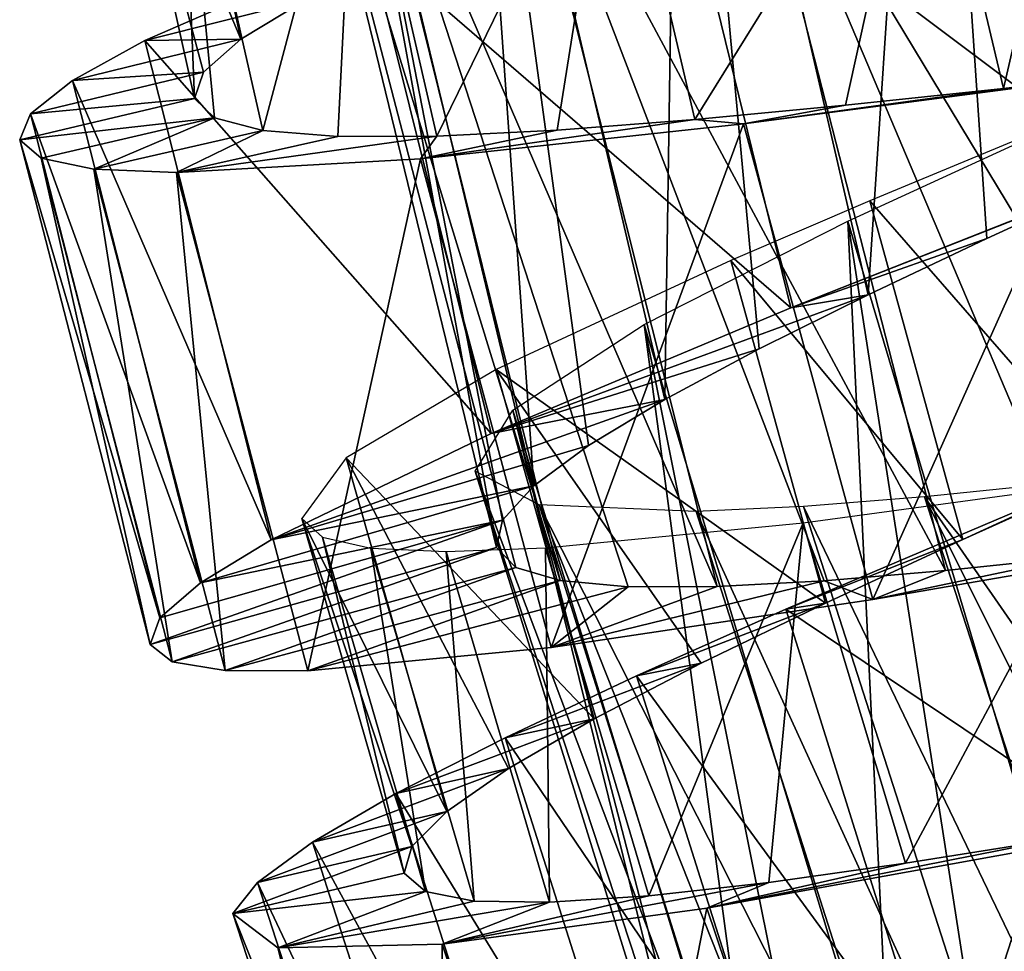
# Model space of a CAD drawing. Header units: millimetres. Extents: x -150 to 150, y -85 to 1149.
# Tile 41 of 256: x 52.81 to 59.38, y 385.05 to 391.27. Entities that reach past the tile are written whole.
import ezdxf

# ---------------------------------------------------------------- set-up
doc = ezdxf.new("R2010")
doc.units = ezdxf.units.MM
doc.header["$LTSCALE"] = 21.359881
for name, color, linetype in [('103', 7, 'CONTINUOUS'), ('104', 7, 'CONTINUOUS'), ('91', 7, 'CONTINUOUS'), ('92', 7, 'CONTINUOUS'), ('93', 7, 'CONTINUOUS')]:
    doc.layers.add(name, color=color, linetype=linetype)

msp = doc.modelspace()

# ---------------------------------------------------------------- linework, layer by layer
at = {"layer": '103', "color": 7, "linetype": 'CONTINUOUS', "true_color": 0xaaaaaa}
for points in [[(60.5471, 396.1838, 4.2399), (60.0901, 390.1904, 4.5876), (58.8744, 395.5533, 4.5898), (60.5471, 396.1838, 4.2399)], [(58.8744, 395.5533, 4.5898), (58.4694, 389.4338, 4.237), (57.2055, 394.9098, 4.2392), (58.8744, 395.5533, 4.5898)], [(59.2628, 389.8094, 4.4988), (58.4694, 389.4338, 4.237), (58.8744, 395.5533, 4.5898), (59.2628, 389.8094, 4.4988)], [(60.0901, 390.1904, 4.5876), (59.2628, 389.8094, 4.4988), (58.8744, 395.5533, 4.5898), (60.0901, 390.1904, 4.5876)], [(57.2055, 394.9098, 4.2392), (57.1123, 388.7348, 3.2393), (55.8036, 394.3057, 3.2415), (57.2055, 394.9098, 4.2392)], [(57.742, 389.0724, 3.8107), (57.1123, 388.7348, 3.2393), (57.2055, 394.9098, 4.2392), (57.742, 389.0724, 3.8107)], [(58.4694, 389.4338, 4.237), (57.742, 389.0724, 3.8107), (57.2055, 394.9098, 4.2392), (58.4694, 389.4338, 4.237)], [(55.8036, 394.3057, 3.2415), (56.2372, 388.1569, 1.7471), (54.8908, 393.7892, 1.7493), (55.8036, 394.3057, 3.2415)], [(57.1123, 388.7348, 3.2393), (56.6037, 388.4274, 2.5421), (55.8036, 394.3057, 3.2415), (57.1123, 388.7348, 3.2393)], [(56.6037, 388.4274, 2.5421), (56.2372, 388.1569, 1.7471), (55.8036, 394.3057, 3.2415), (56.6037, 388.4274, 2.5421)], [(54.8908, 393.7892, 1.7493), (55.9881, 387.7461, -0.0133), (54.614, 393.3966, -0.0111), (54.8908, 393.7892, 1.7493)], [(56.2372, 388.1569, 1.7471), (56.0292, 387.9288, 0.8848), (54.8908, 393.7892, 1.7493), (56.2372, 388.1569, 1.7471)], [(56.0292, 387.9288, 0.8848), (55.9881, 387.7461, -0.0133), (54.8908, 393.7892, 1.7493), (56.0292, 387.9288, 0.8848)], [(55.9881, 387.7461, -0.0133), (56.1183, 387.6114, -0.9114), (54.614, 393.3966, -0.0111), (55.9881, 387.7461, -0.0133)], [(56.1183, 387.6114, -0.9114), (56.4146, 387.5245, -1.7737), (54.614, 393.3966, -0.0111), (56.1183, 387.6114, -0.9114)], [(54.614, 393.3966, -0.0111), (56.4146, 387.5245, -1.7737), (55.0242, 393.1461, -1.7714), (54.614, 393.3966, -0.0111)], [(56.4146, 387.5245, -1.7737), (56.8684, 387.4836, -2.5686), (55.0242, 393.1461, -1.7714), (56.4146, 387.5245, -1.7737)], [(56.8684, 387.4836, -2.5686), (57.4629, 387.4849, -3.2657), (55.0242, 393.1461, -1.7714), (56.8684, 387.4836, -2.5686)], [(55.0242, 393.1461, -1.7714), (57.4629, 387.4849, -3.2657), (56.0673, 393.0347, -3.2635), (55.0242, 393.1461, -1.7714)], [(57.594, 393.0369, -4.2609), (60.7639, 387.7868, -4.6133), (59.3812, 393.1091, -4.6112), (57.594, 393.0369, -4.2609)], [(56.0673, 393.0347, -3.2635), (58.9859, 387.5921, -4.2631), (57.594, 393.0369, -4.2609), (56.0673, 393.0347, -3.2635)], [(57.4629, 387.4849, -3.2657), (58.1765, 387.5233, -3.8369), (56.0673, 393.0347, -3.2635), (57.4629, 387.4849, -3.2657)], [(58.1765, 387.5233, -3.8369), (58.9859, 387.5921, -4.2631), (56.0673, 393.0347, -3.2635), (58.1765, 387.5233, -3.8369)], [(58.9859, 387.5921, -4.2631), (59.859, 387.6829, -4.5247), (57.594, 393.0369, -4.2609), (58.9859, 387.5921, -4.2631)], [(59.859, 387.6829, -4.5247), (60.7639, 387.7868, -4.6133), (57.594, 393.0369, -4.2609), (59.859, 387.6829, -4.5247)], [(59.9599, 390.6723, 4.5878), (59.9383, 384.5392, 4.2331), (58.3347, 389.9259, 4.2353), (59.9599, 390.6723, 4.5878)], [(58.3347, 389.9259, 4.2353), (58.6289, 383.7574, 3.2342), (56.9747, 389.2358, 3.2364), (58.3347, 389.9259, 4.2353)], [(59.9383, 384.5392, 4.2331), (59.2357, 384.1334, 3.8062), (58.3347, 389.9259, 4.2353), (59.9383, 384.5392, 4.2331)], [(59.2357, 384.1334, 3.8062), (58.6289, 383.7574, 3.2342), (58.3347, 389.9259, 4.2353), (59.2357, 384.1334, 3.8062)], [(56.9747, 389.2358, 3.2364), (57.7933, 383.1266, 1.7417), (56.0976, 388.6639, 1.7439), (56.9747, 389.2358, 3.2364)], [(58.6289, 383.7574, 3.2342), (58.1418, 383.4195, 2.5375), (56.9747, 389.2358, 3.2364), (58.6289, 383.7574, 3.2342)], [(58.1418, 383.4195, 2.5375), (57.7933, 383.1266, 1.7417), (56.9747, 389.2358, 3.2364), (58.1418, 383.4195, 2.5375)], [(56.0976, 388.6639, 1.7439), (57.5717, 382.7015, -0.0195), (55.8474, 388.255, -0.0173), (56.0976, 388.6639, 1.7439)], [(57.7933, 383.1266, 1.7417), (57.6004, 382.8857, 0.8771), (56.0976, 388.6639, 1.7439), (57.7933, 383.1266, 1.7417)], [(57.6004, 382.8857, 0.8771), (57.5717, 382.7015, -0.0195), (56.0976, 388.6639, 1.7439), (57.6004, 382.8857, 0.8771)], [(57.5717, 382.7015, -0.0195), (57.7109, 382.5754, -0.9175), (55.8474, 388.255, -0.0173), (57.5717, 382.7015, -0.0195)], [(57.7109, 382.5754, -0.9175), (58.0124, 382.5074, -1.7787), (55.8474, 388.255, -0.0173), (57.7109, 382.5754, -0.9175)], [(55.8474, 388.255, -0.0173), (58.0124, 382.5074, -1.7787), (56.2736, 388.0312, -1.7765), (55.8474, 388.255, -0.0173)], [(58.8469, 388.0832, -4.2641), (62.3378, 383.0415, -4.6152), (60.6254, 388.2668, -4.6131), (58.8469, 388.0832, -4.2641)], [(58.0383, 388.0196, -3.8395), (60.5761, 382.7361, -4.2662), (58.8469, 388.0832, -4.2641), (58.0383, 388.0196, -3.8395)], [(60.5761, 382.7361, -4.2662), (61.4423, 382.8815, -4.5273), (58.8469, 388.0832, -4.2641), (60.5761, 382.7361, -4.2662)], [(61.4423, 382.8815, -4.5273), (62.3378, 383.0415, -4.6152), (58.8469, 388.0832, -4.2641), (61.4423, 382.8815, -4.5273)], [(58.0124, 382.5074, -1.7787), (58.4677, 382.4952, -2.5723), (56.2736, 388.0312, -1.7765), (58.0124, 382.5074, -1.7787)], [(58.4677, 382.4952, -2.5723), (59.0615, 382.5338, -3.2694), (56.2736, 388.0312, -1.7765), (58.4677, 382.4952, -2.5723)], [(56.2736, 388.0312, -1.7765), (59.0615, 382.5338, -3.2694), (57.322, 387.9854, -3.2672), (56.2736, 388.0312, -1.7765)], [(57.322, 387.9854, -3.2672), (59.7738, 382.6171, -3.8416), (58.0383, 388.0196, -3.8395), (57.322, 387.9854, -3.2672)], [(59.0615, 382.5338, -3.2694), (59.7738, 382.6171, -3.8416), (57.322, 387.9854, -3.2672), (59.0615, 382.5338, -3.2694)], [(59.7738, 382.6171, -3.8416), (60.5761, 382.7361, -4.2662), (58.0383, 388.0196, -3.8395), (59.7738, 382.6171, -3.8416)]]:
    msp.add_3dface(points, dxfattribs=at)
at = {"layer": '104', "color": 7, "linetype": 'CONTINUOUS', "true_color": 0xaaaaaa}
for points in [[(53.4389, 393.1532, -0.0112), (54.2832, 391.1406, 2.0838), (53.7596, 393.5396, 2.0848), (53.4389, 393.1532, -0.0112)], [(54.2832, 391.1406, 2.0838), (54.7132, 391.4011, 3.0426), (53.7596, 393.5396, 2.0848), (54.2832, 391.1406, 2.0838)], [(53.9738, 390.7453, -0.0121), (54.0341, 390.9212, 1.0548), (53.4389, 393.1532, -0.0112), (53.9738, 390.7453, -0.0121)], [(53.887, 392.9261, -2.1071), (53.9738, 390.7453, -0.0121), (53.4389, 393.1532, -0.0112), (53.887, 392.9261, -2.1071)], [(54.0341, 390.9212, 1.0548), (54.2832, 391.1406, 2.0838), (53.4389, 393.1532, -0.0112), (54.0341, 390.9212, 1.0548)], [(59.9173, 393.1547, -5.7865), (59.3737, 390.812, -5.7867), (58.8385, 393.0647, -5.7859), (59.9173, 393.1547, -5.7865)], [(60.4495, 390.933, -5.7874), (59.3737, 390.812, -5.7867), (59.9173, 393.1547, -5.7865), (60.4495, 390.933, -5.7874)], [(58.8385, 393.0647, -5.7859), (57.3128, 390.6039, -5.202), (56.7725, 392.916, -5.2011), (58.8385, 393.0647, -5.7859)], [(58.3176, 390.6996, -5.5893), (57.3128, 390.6039, -5.202), (58.8385, 393.0647, -5.7859), (58.3176, 390.6996, -5.5893)], [(59.3737, 390.812, -5.7867), (58.3176, 390.6996, -5.5893), (58.8385, 393.0647, -5.7859), (59.3737, 390.812, -5.7867)], [(54.4282, 390.5311, -2.108), (54.107, 390.6152, -1.079), (53.887, 392.9261, -2.1071), (54.4282, 390.5311, -2.108)], [(55.0486, 392.8553, -3.918), (54.4282, 390.5311, -2.108), (53.887, 392.9261, -2.1071), (55.0486, 392.8553, -3.918)], [(54.107, 390.6152, -1.079), (53.9738, 390.7453, -0.0121), (53.887, 392.9261, -2.1071), (54.107, 390.6152, -1.079)], [(56.7725, 392.916, -5.2011), (55.5913, 390.4937, -3.919), (55.0486, 392.8553, -3.918), (56.7725, 392.916, -5.2011)], [(56.3941, 390.5331, -4.6383), (55.5913, 390.4937, -3.919), (56.7725, 392.916, -5.2011), (56.3941, 390.5331, -4.6383)], [(57.3128, 390.6039, -5.202), (56.3941, 390.5331, -4.6383), (56.7725, 392.916, -5.2011), (57.3128, 390.6039, -5.202)], [(54.9296, 390.4916, -3.0667), (54.4282, 390.5311, -2.108), (55.0486, 392.8553, -3.918), (54.9296, 390.4916, -3.0667)], [(55.5913, 390.4937, -3.919), (54.9296, 390.4916, -3.0667), (55.0486, 392.8553, -3.918), (55.5913, 390.4937, -3.919)], [(58.4813, 390.0611, 5.5653), (60.0728, 388.2351, 5.7618), (59.4634, 390.4688, 5.7627), (58.4813, 390.0611, 5.5653)], [(57.5529, 389.6634, 5.1778), (59.1028, 387.7993, 5.5644), (58.4813, 390.0611, 5.5653), (57.5529, 389.6634, 5.1778)], [(59.1028, 387.7993, 5.5644), (60.0728, 388.2351, 5.7618), (58.4813, 390.0611, 5.5653), (59.1028, 387.7993, 5.5644)], [(55.9864, 388.9341, 3.8917), (58.1862, 387.3751, 5.1769), (57.5529, 389.6634, 5.1778), (55.9864, 388.9341, 3.8917)], [(58.1862, 387.3751, 5.1769), (59.1028, 387.7993, 5.5644), (57.5529, 389.6634, 5.1778), (58.1862, 387.3751, 5.1769)], [(54.9851, 388.3449, 2.0818), (56.6414, 386.6011, 3.8908), (55.9864, 388.9341, 3.8917), (54.9851, 388.3449, 2.0818)], [(56.6414, 386.6011, 3.8908), (57.3557, 386.9725, 4.6121), (55.9864, 388.9341, 3.8917), (56.6414, 386.6011, 3.8908)], [(57.3557, 386.9725, 4.6121), (58.1862, 387.3751, 5.1769), (55.9864, 388.9341, 3.8917), (57.3557, 386.9725, 4.6121)], [(54.6895, 387.9398, -0.0109), (55.6575, 385.9833, 2.0809), (54.9851, 388.3449, 2.0818), (54.6895, 387.9398, -0.0109)], [(55.6575, 385.9833, 2.0809), (56.0684, 386.2689, 3.0363), (54.9851, 388.3449, 2.0818), (55.6575, 385.9833, 2.0809)], [(56.0684, 386.2689, 3.0363), (56.6414, 386.6011, 3.8908), (54.9851, 388.3449, 2.0818), (56.0684, 386.2689, 3.0363)], [(60.0851, 388.1886, -5.7879), (58.7187, 385.6377, -5.2058), (58.0351, 387.9114, -5.2048), (60.0851, 388.1886, -5.7879)], [(59.7128, 385.7955, -5.5915), (58.7187, 385.6377, -5.2058), (60.0851, 388.1886, -5.7879), (59.7128, 385.7955, -5.5915)], [(55.3736, 385.57, -0.0118), (55.4231, 385.7492, 1.0535), (54.6895, 387.9398, -0.0109), (55.3736, 385.57, -0.0118)], [(54.8264, 387.8143, -1.0769), (55.3736, 385.57, -0.0118), (54.6895, 387.9398, -0.0109), (54.8264, 387.8143, -1.0769)], [(55.4231, 385.7492, 1.0535), (55.6575, 385.9833, 2.0809), (54.6895, 387.9398, -0.0109), (55.4231, 385.7492, 1.0535)], [(58.0351, 387.9114, -5.2048), (57.0049, 385.4197, -3.922), (56.3157, 387.7428, -3.921), (58.0351, 387.9114, -5.2048)], [(57.806, 385.5094, -4.6428), (57.0049, 385.4197, -3.922), (58.0351, 387.9114, -5.2048), (57.806, 385.5094, -4.6428)], [(58.7187, 385.6377, -5.2058), (57.806, 385.5094, -4.6428), (58.0351, 387.9114, -5.2048), (58.7187, 385.6377, -5.2058)], [(55.5141, 385.4484, -1.0779), (55.3736, 385.57, -0.0118), (54.8264, 387.8143, -1.0769), (55.5141, 385.4484, -1.0779)], [(55.1503, 387.7409, -2.1075), (55.5141, 385.4484, -1.0779), (54.8264, 387.8143, -1.0769), (55.1503, 387.7409, -2.1075)], [(55.84, 385.3843, -2.1084), (55.5141, 385.4484, -1.0779), (55.1503, 387.7409, -2.1075), (55.84, 385.3843, -2.1084)], [(55.6524, 387.7183, -3.0662), (55.84, 385.3843, -2.1084), (55.1503, 387.7409, -2.1075), (55.6524, 387.7183, -3.0662)], [(56.3157, 387.7428, -3.921), (56.3425, 385.3762, -3.0671), (55.6524, 387.7183, -3.0662), (56.3157, 387.7428, -3.921)], [(57.0049, 385.4197, -3.922), (56.3425, 385.3762, -3.0671), (56.3157, 387.7428, -3.921), (57.0049, 385.4197, -3.922)], [(56.3425, 385.3762, -3.0671), (55.84, 385.3843, -2.1084), (55.6524, 387.7183, -3.0662), (56.3425, 385.3762, -3.0671)], [(59.0146, 384.7141, 5.1766), (61.6175, 383.4454, 5.7599), (60.8698, 385.6366, 5.7608), (59.0146, 384.7141, 5.1766)]]:
    msp.add_3dface(points, dxfattribs=at)
at = {"layer": '91', "color": 7, "linetype": 'CONTINUOUS', "true_color": 0xaaaaaa}
for points in [[(60.2322, 390.2447, 6.986), (57.9545, 389.3469, 6.6053), (60.0901, 390.1904, 4.5876), (60.2322, 390.2447, 6.986)], [(60.0901, 390.1904, 4.5876), (57.9545, 389.3469, 6.6053), (59.2628, 389.8094, 4.4988), (60.0901, 390.1904, 4.5876)], [(59.2628, 389.8094, 4.4988), (57.9545, 389.3469, 6.6053), (58.4694, 389.4338, 4.237), (59.2628, 389.8094, 4.4988)], [(57.9545, 389.3469, 6.6053), (55.9539, 388.5066, 5.406), (58.4694, 389.4338, 4.237), (57.9545, 389.3469, 6.6053)], [(58.4694, 389.4338, 4.237), (55.9539, 388.5066, 5.406), (57.742, 389.0724, 3.8107), (58.4694, 389.4338, 4.237)], [(57.742, 389.0724, 3.8107), (55.9539, 388.5066, 5.406), (57.1123, 388.7348, 3.2393), (57.742, 389.0724, 3.8107)], [(55.9539, 388.5066, 5.406), (54.4854, 387.7963, 3.5337), (57.1123, 388.7348, 3.2393), (55.9539, 388.5066, 5.406)], [(57.1123, 388.7348, 3.2393), (54.4854, 387.7963, 3.5337), (56.6037, 388.4274, 2.5421), (57.1123, 388.7348, 3.2393)], [(56.6037, 388.4274, 2.5421), (54.4854, 387.7963, 3.5337), (56.2372, 388.1569, 1.7471), (56.6037, 388.4274, 2.5421)], [(54.4854, 387.7963, 3.5337), (54.014, 387.5094, 2.4152), (56.2372, 388.1569, 1.7471), (54.4854, 387.7963, 3.5337)], [(56.2372, 388.1569, 1.7471), (54.014, 387.5094, 2.4152), (56.0292, 387.9288, 0.8848), (56.2372, 388.1569, 1.7471)], [(53.7417, 387.2759, 1.22), (53.6769, 387.0992, -0.0136), (56.0292, 387.9288, 0.8848), (53.7417, 387.2759, 1.22)], [(56.0292, 387.9288, 0.8848), (53.6769, 387.0992, -0.0136), (55.9881, 387.7461, -0.0133), (56.0292, 387.9288, 0.8848)], [(54.014, 387.5094, 2.4152), (53.7417, 387.2759, 1.22), (56.0292, 387.9288, 0.8848), (54.014, 387.5094, 2.4152)], [(58.5012, 387.3992, -6.6315), (60.9141, 387.8144, -7.0117), (59.859, 387.6829, -4.5247), (58.5012, 387.3992, -6.6315)], [(53.6769, 387.0992, -0.0136), (53.8242, 386.9819, -1.2472), (55.9881, 387.7461, -0.0133), (53.6769, 387.0992, -0.0136)], [(55.9881, 387.7461, -0.0133), (53.8242, 386.9819, -1.2472), (56.1183, 387.6114, -0.9114), (55.9881, 387.7461, -0.0133)], [(58.9859, 387.5921, -4.2631), (58.5012, 387.3992, -6.6315), (59.859, 387.6829, -4.5247), (58.9859, 387.5921, -4.2631)], [(53.8242, 386.9819, -1.2472), (54.1784, 386.9237, -2.4423), (56.1183, 387.6114, -0.9114), (53.8242, 386.9819, -1.2472)], [(56.1183, 387.6114, -0.9114), (54.1784, 386.9237, -2.4423), (56.4146, 387.5245, -1.7737), (56.1183, 387.6114, -0.9114)], [(58.1765, 387.5233, -3.8369), (58.5012, 387.3992, -6.6315), (58.9859, 387.5921, -4.2631), (58.1765, 387.5233, -3.8369)], [(54.1784, 386.9237, -2.4423), (54.7305, 386.9233, -3.5606), (56.4146, 387.5245, -1.7737), (54.1784, 386.9237, -2.4423)], [(56.4146, 387.5245, -1.7737), (54.7305, 386.9233, -3.5606), (56.8684, 387.4836, -2.5686), (56.4146, 387.5245, -1.7737)], [(56.3548, 387.0787, -5.4326), (58.5012, 387.3992, -6.6315), (58.1765, 387.5233, -3.8369), (56.3548, 387.0787, -5.4326)], [(57.4629, 387.4849, -3.2657), (56.3548, 387.0787, -5.4326), (58.1765, 387.5233, -3.8369), (57.4629, 387.4849, -3.2657)], [(54.7305, 386.9233, -3.5606), (56.3548, 387.0787, -5.4326), (56.8684, 387.4836, -2.5686), (54.7305, 386.9233, -3.5606)], [(56.8684, 387.4836, -2.5686), (56.3548, 387.0787, -5.4326), (57.4629, 387.4849, -3.2657), (56.8684, 387.4836, -2.5686)], [(61.0901, 385.2013, 6.9702), (58.9114, 384.1709, 6.3761), (60.7053, 384.963, 4.4956), (61.0901, 385.2013, 6.9702)]]:
    msp.add_3dface(points, dxfattribs=at)
at = {"layer": '92', "color": 7, "linetype": 'CONTINUOUS', "true_color": 0xaaaaaa}
for points in [[(55.1377, 391.7835, 5.4073), (54.7132, 391.4011, 3.0426), (53.6419, 391.1325, 3.535), (55.1377, 391.7835, 5.4073)], [(54.7132, 391.4011, 3.0426), (54.2832, 391.1406, 2.0838), (53.6419, 391.1325, 3.535), (54.7132, 391.4011, 3.0426)], [(54.2832, 391.1406, 2.0838), (54.0341, 390.9212, 1.0548), (53.1594, 390.8647, 2.4165), (54.2832, 391.1406, 2.0838)], [(53.6419, 391.1325, 3.535), (54.2832, 391.1406, 2.0838), (53.1594, 390.8647, 2.4165), (53.6419, 391.1325, 3.535)], [(54.0341, 390.9212, 1.0548), (53.9738, 390.7453, -0.0121), (52.878, 390.6422, 1.2213), (54.0341, 390.9212, 1.0548)], [(53.1594, 390.8647, 2.4165), (54.0341, 390.9212, 1.0548), (52.878, 390.6422, 1.2213), (53.1594, 390.8647, 2.4165)], [(57.6385, 390.5751, -6.6302), (59.3737, 390.812, -5.7867), (60.066, 390.8935, -7.0104), (57.6385, 390.5751, -6.6302)], [(59.3737, 390.812, -5.7867), (60.4495, 390.933, -5.7874), (60.066, 390.8935, -7.0104), (59.3737, 390.812, -5.7867)], [(58.3176, 390.6996, -5.5893), (59.3737, 390.812, -5.7867), (57.6385, 390.5751, -6.6302), (58.3176, 390.6996, -5.5893)], [(53.9738, 390.7453, -0.0121), (54.107, 390.6152, -1.079), (52.8062, 390.4683, -0.0122), (53.9738, 390.7453, -0.0121)], [(52.878, 390.6422, 1.2213), (53.9738, 390.7453, -0.0121), (52.8062, 390.4683, -0.0122), (52.878, 390.6422, 1.2213)], [(57.3128, 390.6039, -5.202), (58.3176, 390.6996, -5.5893), (57.6385, 390.5751, -6.6302), (57.3128, 390.6039, -5.202)], [(52.8062, 390.4683, -0.0122), (54.107, 390.6152, -1.079), (52.9487, 390.3452, -1.2458), (52.8062, 390.4683, -0.0122)], [(52.9487, 390.3452, -1.2458), (54.107, 390.6152, -1.079), (53.3002, 390.2729, -2.4409), (52.9487, 390.3452, -1.2458)], [(54.107, 390.6152, -1.079), (54.4282, 390.5311, -2.108), (53.3002, 390.2729, -2.4409), (54.107, 390.6152, -1.079)], [(56.3941, 390.5331, -4.6383), (57.3128, 390.6039, -5.202), (55.481, 390.3407, -5.4313), (56.3941, 390.5331, -4.6383)], [(55.481, 390.3407, -5.4313), (57.3128, 390.6039, -5.202), (57.6385, 390.5751, -6.6302), (55.481, 390.3407, -5.4313)], [(53.3002, 390.2729, -2.4409), (54.4282, 390.5311, -2.108), (53.8518, 390.2504, -3.5593), (53.3002, 390.2729, -2.4409)], [(54.4282, 390.5311, -2.108), (54.9296, 390.4916, -3.0667), (53.8518, 390.2504, -3.5593), (54.4282, 390.5311, -2.108)], [(54.9296, 390.4916, -3.0667), (55.5913, 390.4937, -3.919), (53.8518, 390.2504, -3.5593), (54.9296, 390.4916, -3.0667)], [(53.8518, 390.2504, -3.5593), (55.5913, 390.4937, -3.919), (55.481, 390.3407, -5.4313), (53.8518, 390.2504, -3.5593)], [(55.5913, 390.4937, -3.919), (56.3941, 390.5331, -4.6383), (55.481, 390.3407, -5.4313), (55.5913, 390.4937, -3.919)], [(60.1377, 388.2754, 6.9714), (59.1028, 387.7993, 5.5644), (57.9195, 387.333, 6.3774), (60.1377, 388.2754, 6.9714)], [(60.0728, 388.2351, 5.7618), (59.1028, 387.7993, 5.5644), (60.1377, 388.2754, 6.9714), (60.0728, 388.2351, 5.7618)], [(59.1028, 387.7993, 5.5644), (58.1862, 387.3751, 5.1769), (57.9195, 387.333, 6.3774), (59.1028, 387.7993, 5.5644)], [(58.1862, 387.3751, 5.1769), (57.3557, 386.9725, 4.6121), (56.9233, 386.8885, 5.7738), (58.1862, 387.3751, 5.1769)], [(57.9195, 387.333, 6.3774), (58.1862, 387.3751, 5.1769), (56.9233, 386.8885, 5.7738), (57.9195, 387.333, 6.3774)], [(57.3557, 386.9725, 4.6121), (56.6414, 386.6011, 3.8908), (56.046, 386.4752, 4.9897), (57.3557, 386.9725, 4.6121)], [(56.9233, 386.8885, 5.7738), (57.3557, 386.9725, 4.6121), (56.046, 386.4752, 4.9897), (56.9233, 386.8885, 5.7738)], [(56.6414, 386.6011, 3.8908), (56.0684, 386.2689, 3.0363), (55.3168, 386.1024, 4.0478), (56.6414, 386.6011, 3.8908)], [(56.046, 386.4752, 4.9897), (56.6414, 386.6011, 3.8908), (55.3168, 386.1024, 4.0478), (56.046, 386.4752, 4.9897)], [(56.0684, 386.2689, 3.0363), (55.6575, 385.9833, 2.0809), (54.7598, 385.7784, 2.9803), (56.0684, 386.2689, 3.0363)], [(55.3168, 386.1024, 4.0478), (56.0684, 386.2689, 3.0363), (54.7598, 385.7784, 2.9803), (55.3168, 386.1024, 4.0478)], [(55.6575, 385.9833, 2.0809), (55.4231, 385.7492, 1.0535), (54.3933, 385.5094, 1.818), (55.6575, 385.9833, 2.0809)], [(54.7598, 385.7784, 2.9803), (55.6575, 385.9833, 2.0809), (54.3933, 385.5094, 1.818), (54.7598, 385.7784, 2.9803)], [(55.4231, 385.7492, 1.0535), (55.3736, 385.57, -0.0118), (54.2297, 385.3006, 0.5995), (55.4231, 385.7492, 1.0535)], [(54.3933, 385.5094, 1.818), (55.4231, 385.7492, 1.0535), (54.2297, 385.3006, 0.5995), (54.3933, 385.5094, 1.818)], [(58.7187, 385.6377, -5.2058), (59.7128, 385.7955, -5.5915), (57.3931, 385.3374, -5.7994), (58.7187, 385.6377, -5.2058)], [(57.3931, 385.3374, -5.7994), (59.7128, 385.7955, -5.5915), (59.6244, 385.7391, -6.8061), (57.3931, 385.3374, -5.7994)], [(57.806, 385.5094, -4.6428), (58.7187, 385.6377, -5.2058), (57.3931, 385.3374, -5.7994), (57.806, 385.5094, -4.6428)], [(55.3736, 385.57, -0.0118), (55.5141, 385.4484, -1.0779), (54.2297, 385.3006, 0.5995), (55.3736, 385.57, -0.0118)], [(57.0049, 385.4197, -3.922), (57.806, 385.5094, -4.6428), (55.6264, 385.096, -4.0794), (57.0049, 385.4197, -3.922)], [(55.6264, 385.096, -4.0794), (57.806, 385.5094, -4.6428), (57.3931, 385.3374, -5.7994), (55.6264, 385.096, -4.0794)], [(54.2297, 385.3006, 0.5995), (55.5141, 385.4484, -1.0779), (54.529, 385.0732, -1.8554), (54.2297, 385.3006, 0.5995)], [(55.5141, 385.4484, -1.0779), (55.84, 385.3843, -2.1084), (54.529, 385.0732, -1.8554), (55.5141, 385.4484, -1.0779)], [(56.3425, 385.3762, -3.0671), (57.0049, 385.4197, -3.922), (55.6264, 385.096, -4.0794), (56.3425, 385.3762, -3.0671)], [(55.84, 385.3843, -2.1084), (56.3425, 385.3762, -3.0671), (54.529, 385.0732, -1.8554), (55.84, 385.3843, -2.1084)], [(54.529, 385.0732, -1.8554), (56.3425, 385.3762, -3.0671), (55.6264, 385.096, -4.0794), (54.529, 385.0732, -1.8554)]]:
    msp.add_3dface(points, dxfattribs=at)
at = {"layer": '93', "color": 7, "linetype": 'CONTINUOUS', "true_color": 0xaaaaaa}
for points in [[(60.2322, 390.2447, 6.986), (59.4821, 393.3491, 6.9872), (57.1703, 392.5431, 6.6066), (60.2322, 390.2447, 6.986)], [(57.9545, 389.3469, 6.6053), (57.1703, 392.5431, 6.6066), (55.1377, 391.7835, 5.4073), (57.9545, 389.3469, 6.6053)], [(57.9545, 389.3469, 6.6053), (60.2322, 390.2447, 6.986), (57.1703, 392.5431, 6.6066), (57.9545, 389.3469, 6.6053)], [(55.9539, 388.5066, 5.406), (55.1377, 391.7835, 5.4073), (53.6419, 391.1325, 3.535), (55.9539, 388.5066, 5.406)], [(55.9539, 388.5066, 5.406), (57.9545, 389.3469, 6.6053), (55.1377, 391.7835, 5.4073), (55.9539, 388.5066, 5.406)], [(54.4854, 387.7963, 3.5337), (53.6419, 391.1325, 3.535), (53.1594, 390.8647, 2.4165), (54.4854, 387.7963, 3.5337)], [(54.4854, 387.7963, 3.5337), (55.9539, 388.5066, 5.406), (53.6419, 391.1325, 3.535), (54.4854, 387.7963, 3.5337)], [(58.5012, 387.3992, -6.6315), (57.6385, 390.5751, -6.6302), (60.066, 390.8935, -7.0104), (58.5012, 387.3992, -6.6315)], [(60.9141, 387.8144, -7.0117), (58.5012, 387.3992, -6.6315), (60.066, 390.8935, -7.0104), (60.9141, 387.8144, -7.0117)], [(54.014, 387.5094, 2.4152), (53.1594, 390.8647, 2.4165), (52.878, 390.6422, 1.2213), (54.014, 387.5094, 2.4152)], [(54.014, 387.5094, 2.4152), (54.4854, 387.7963, 3.5337), (53.1594, 390.8647, 2.4165), (54.014, 387.5094, 2.4152)], [(53.7417, 387.2759, 1.22), (52.878, 390.6422, 1.2213), (52.8062, 390.4683, -0.0122), (53.7417, 387.2759, 1.22)], [(53.7417, 387.2759, 1.22), (54.014, 387.5094, 2.4152), (52.878, 390.6422, 1.2213), (53.7417, 387.2759, 1.22)], [(56.3548, 387.0787, -5.4326), (55.481, 390.3407, -5.4313), (57.6385, 390.5751, -6.6302), (56.3548, 387.0787, -5.4326)], [(58.5012, 387.3992, -6.6315), (56.3548, 387.0787, -5.4326), (57.6385, 390.5751, -6.6302), (58.5012, 387.3992, -6.6315)], [(53.6769, 387.0992, -0.0136), (53.7417, 387.2759, 1.22), (52.8062, 390.4683, -0.0122), (53.6769, 387.0992, -0.0136)], [(53.6769, 387.0992, -0.0136), (52.8062, 390.4683, -0.0122), (52.9487, 390.3452, -1.2458), (53.6769, 387.0992, -0.0136)], [(53.8242, 386.9819, -1.2472), (53.6769, 387.0992, -0.0136), (52.9487, 390.3452, -1.2458), (53.8242, 386.9819, -1.2472)], [(53.8242, 386.9819, -1.2472), (52.9487, 390.3452, -1.2458), (53.3002, 390.2729, -2.4409), (53.8242, 386.9819, -1.2472)], [(54.7305, 386.9233, -3.5606), (53.8518, 390.2504, -3.5593), (55.481, 390.3407, -5.4313), (54.7305, 386.9233, -3.5606)], [(56.3548, 387.0787, -5.4326), (54.7305, 386.9233, -3.5606), (55.481, 390.3407, -5.4313), (56.3548, 387.0787, -5.4326)], [(54.1784, 386.9237, -2.4423), (53.8242, 386.9819, -1.2472), (53.3002, 390.2729, -2.4409), (54.1784, 386.9237, -2.4423)], [(54.1784, 386.9237, -2.4423), (53.3002, 390.2729, -2.4409), (53.8518, 390.2504, -3.5593), (54.1784, 386.9237, -2.4423)], [(54.7305, 386.9233, -3.5606), (54.1784, 386.9237, -2.4423), (53.8518, 390.2504, -3.5593), (54.7305, 386.9233, -3.5606)], [(61.0901, 385.2013, 6.9702), (60.1377, 388.2754, 6.9714), (57.9195, 387.333, 6.3774), (61.0901, 385.2013, 6.9702)], [(58.9114, 384.1709, 6.3761), (57.9195, 387.333, 6.3774), (56.9233, 386.8885, 5.7738), (58.9114, 384.1709, 6.3761)], [(58.9114, 384.1709, 6.3761), (61.0901, 385.2013, 6.9702), (57.9195, 387.333, 6.3774), (58.9114, 384.1709, 6.3761)], [(57.9338, 383.6869, 5.7725), (56.9233, 386.8885, 5.7738), (56.046, 386.4752, 4.9897), (57.9338, 383.6869, 5.7725)], [(57.9338, 383.6869, 5.7725), (58.9114, 384.1709, 6.3761), (56.9233, 386.8885, 5.7738), (57.9338, 383.6869, 5.7725)], [(57.0738, 383.2388, 4.9885), (56.046, 386.4752, 4.9897), (55.3168, 386.1024, 4.0478), (57.0738, 383.2388, 4.9885)], [(57.0738, 383.2388, 4.9885), (57.9338, 383.6869, 5.7725), (56.046, 386.4752, 4.9897), (57.0738, 383.2388, 4.9885)], [(56.3601, 382.8372, 4.0465), (55.3168, 386.1024, 4.0478), (54.7598, 385.7784, 2.9803), (56.3601, 382.8372, 4.0465)], [(56.3601, 382.8372, 4.0465), (57.0738, 383.2388, 4.9885), (55.3168, 386.1024, 4.0478), (56.3601, 382.8372, 4.0465)], [(55.8165, 382.4912, 2.979), (54.7598, 385.7784, 2.9803), (54.3933, 385.5094, 1.818), (55.8165, 382.4912, 2.979)], [(55.8165, 382.4912, 2.979), (56.3601, 382.8372, 4.0465), (54.7598, 385.7784, 2.9803), (55.8165, 382.4912, 2.979)], [(58.4655, 382.1559, -5.8007), (57.3931, 385.3374, -5.7994), (59.6244, 385.7391, -6.8061), (58.4655, 382.1559, -5.8007)], [(60.679, 382.6465, -6.8074), (58.4655, 382.1559, -5.8007), (59.6244, 385.7391, -6.8061), (60.679, 382.6465, -6.8074)], [(55.4611, 382.2078, 1.8166), (54.3933, 385.5094, 1.818), (54.2297, 385.3006, 0.5995), (55.4611, 382.2078, 1.8166)], [(55.4611, 382.2078, 1.8166), (55.8165, 382.4912, 2.979), (54.3933, 385.5094, 1.818), (55.4611, 382.2078, 1.8166)], [(55.3059, 381.9926, 0.5982), (55.4611, 382.2078, 1.8166), (54.2297, 385.3006, 0.5995), (55.3059, 381.9926, 0.5982)], [(55.3059, 381.9926, 0.5982), (54.2297, 385.3006, 0.5995), (54.529, 385.0732, -1.8554), (55.3059, 381.9926, 0.5982)], [(56.7099, 381.844, -4.0807), (55.6264, 385.096, -4.0794), (57.3931, 385.3374, -5.7994), (56.7099, 381.844, -4.0807)], [(58.4655, 382.1559, -5.8007), (56.7099, 381.844, -4.0807), (57.3931, 385.3374, -5.7994), (58.4655, 382.1559, -5.8007)], [(55.6141, 381.7774, -1.8567), (54.529, 385.0732, -1.8554), (55.6264, 385.096, -4.0794), (55.6141, 381.7774, -1.8567)], [(56.7099, 381.844, -4.0807), (55.6141, 381.7774, -1.8567), (55.6264, 385.096, -4.0794), (56.7099, 381.844, -4.0807)], [(55.6141, 381.7774, -1.8567), (55.3059, 381.9926, 0.5982), (54.529, 385.0732, -1.8554), (55.6141, 381.7774, -1.8567)]]:
    msp.add_3dface(points, dxfattribs=at)

doc.saveas('drawing.dxf')
